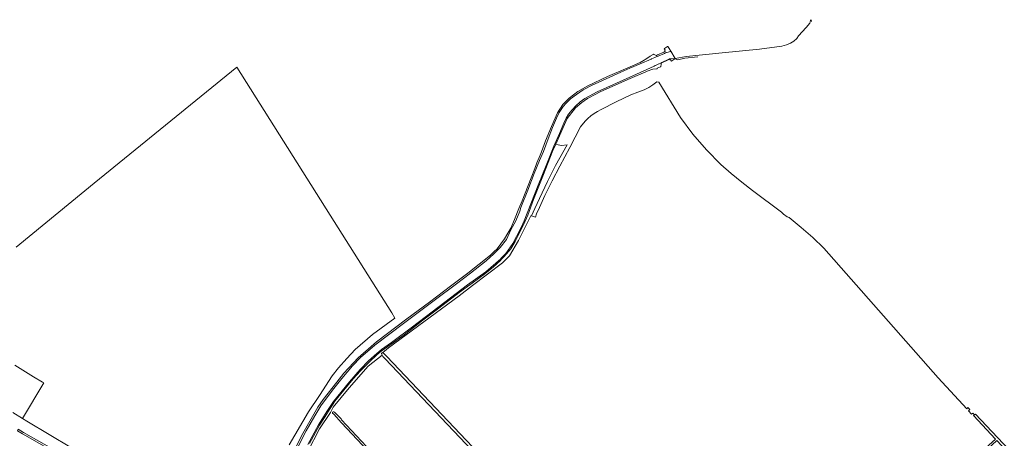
# Model space of a CAD drawing. Header units: metres. Extents: x 152737 to 157444, y 374779 to 378487.
# Tile 84 of 95: x 155587 to 156304, y 377892 to 378197. Entities that reach past the tile are written whole.
import ezdxf

# ---------------------------------------------------------------- set-up
doc = ezdxf.new("R2010")
doc.units = ezdxf.units.M
doc.layers.add('B-XX-OG-TERREIN_CULTUURSCHEIDING-GV', color=7, linetype='Continuous', lineweight=18)
doc.layers.add('B-XX-OG-WATER_SLOOT-GV', color=120, linetype='Continuous', lineweight=18)

msp = doc.modelspace()

# ---------------------------------------------------------------- linework, layer by layer
at = {"layer": 'B-XX-OG-TERREIN_CULTUURSCHEIDING-GV'}
for points in [[(155783.078, 377887.432), (155797.225, 377911.426), (155805.056, 377923.538), (155814.451, 377937.711), (155819.045, 377943.52), (155824.988, 377950.406), (155831.017, 377956.947), (155843.672, 377967.997), (155860.05, 377979.836), (155857.74, 377983.593), (155812.827, 378054.98), (155745.07, 378162.674), (155641.19, 378078.207), (155634.307, 378072.611), (155584.251, 378031.546)], [(156297.23, 377891.611), (156281.286, 377908.764), (156281.996, 377909.319), (156280.812, 377910.637), (156279.917, 377909.824), (156277.582, 377912.316), (156278.539, 377913.169), (156277.272, 377914.579), (156276.351, 377913.837), (156255.57, 377936.36), (156172.379, 378030.818), (156164.222, 378038.518), (156155.814, 378045.943), (156147.164, 378053.084), (156145.731, 378053.659), (156143.057, 378055.617), (156141.599, 378057.048), (156120.434, 378072.766), (156112.559, 378078.876), (156104.896, 378085.251), (156097.454, 378091.883), (156086.851, 378102.584), (156077.031, 378114.007), (156068.04, 378126.094), (156052.31, 378151.738), (156050.703, 378152.094), (156047.852, 378149.867), (156044.864, 378148.025), (156041.621, 378146.31), (156036.853, 378144.468), (156031.704, 378142.5), (156021.087, 378137.609), (156010.28, 378131.956), (156007.482, 378130.432), (156005.194, 378129.034), (156002.587, 378127.192), (156000.489, 378125.349), (155998.708, 378123.634), (155997.309, 378122.045), (155995.274, 378119.186), (155987.324, 378104.251), (155980.073, 378090.524), (155974.602, 378079.975), (155969.196, 378069.108), (155965.442, 378060.592), (155963.089, 378055.952), (155962.389, 378053.537), (155959.592, 378054.428), (155958.947, 378054.375), (155949.982, 378036.312), (155943.382, 378025.265), (155938.504, 378020.244), (155916.53, 378003.699), (155906.818, 377996.145), (155855.365, 377958.106), (155852.449, 377955.867), (155851.291, 377954.699), (155852.242, 377953.872), (155854.062, 377951.888), (156090.019, 377702.871)], [(155958.947, 378054.375), (155959.592, 378054.428), (155961.819, 378059.703), (155965.381, 378067.139), (155971.233, 378079.531), (155977.085, 378091.161), (155980.075, 378096.69), (155985.413, 378106.039), (155981.414, 378105.716), (155978.942, 378106.275), (155977.268, 378106.754), (155975.128, 378101.962), (155967.784, 378083.435), (155961.062, 378066.4), (155956.83, 378054.96), (155953.781, 378047.873), (155950.545, 378041.842), (155947.62, 378035.812), (155944.509, 378030.403), (155939.719, 378024.795), (155937.778, 378022.795), (155936.915, 378021.905), (155931.82, 378017.288), (155925.538, 378012.191), (155916.332, 378005.417), (155906.941, 377998.58), (155892.075, 377987.145), (155880.382, 377978.319), (155866.699, 377967.691), (155857.245, 377960.855), (155849.968, 377955.696), (155846.547, 377952.899), (155841.819, 377948.3), (155834.915, 377941.4), (155829.752, 377935.682), (155822.909, 377927.29), (155816.377, 377919.208), (155812.893, 377913.987), (155809.16, 377908.205), (155805.054, 377901.74), (155797.836, 377888.374)], [(155796.654, 377882.745), (155805.253, 377899.15), (155813.17, 377911.051), (155815.162, 377914.909), (155826.653, 377929.036), (155840.511, 377944.728), (155850.765, 377952.777), (155850.753, 377952.797), (155850.422, 377953.417), (155850.381, 377953.996), (155850.67, 377954.533), (155851.291, 377954.699), (155852.449, 377955.867), (155855.365, 377958.106), (155906.818, 377996.145), (155916.53, 378003.699), (155938.504, 378020.244), (155943.382, 378025.265), (155949.982, 378036.312), (155958.947, 378054.375)], [(156161.131, 377624.963), (155853.069, 377950.11), (155851.291, 377951.929), (155850.765, 377952.777), (155840.511, 377944.728), (155826.653, 377929.036), (155815.162, 377914.909), (155813.17, 377911.051), (155805.253, 377899.15), (155796.654, 377882.745)], [(155583.297, 377945.542), (155596.819, 377937.057), (155603.511, 377933.205), (155604.478, 377932.63), (155588.999, 377906.59), (155591.98, 377904.755), (155754.685, 377807.52)], [(155754.685, 377807.52), (155591.98, 377904.755), (155588.999, 377906.59), (155581.766, 377911.04)], [(155614.985, 377880.733), (155589.034, 377895.501), (155585.17, 377897.747)], [(155585.783, 377898.804), (155589.657, 377896.576), (155615.89, 377881.751)]]:
    msp.add_lwpolyline(points, dxfattribs=at)
msp.add_lwpolyline([(155814.671, 377910.591), (155814.671, 377911.29), (155815.117, 377911.545), (155815.689, 377911.544), (155816.134, 377911.29), (155820.837, 377906.393), (155821.154, 377905.82), (155842.953, 377882.416), (155868.755, 377854.878), (155883.118, 377839.488), (155883.626, 377838.915), (155883.626, 377838.534), (155883.435, 377838.089), (155883.117, 377838.025), (155882.482, 377838.216), (155875.999, 377845.148), (155858.586, 377863.528), (155847.973, 377875.103), (155821.217, 377903.468), (155815.497, 377909.764)], close=True, dxfattribs=at)
at = {"layer": 'B-XX-OG-WATER_SLOOT-GV'}
for points in [[(156163.452, 378196.102), (156163.23, 378197.385), (156162.644, 378196.802), (156162.082, 378194.719), (156159.513, 378191.581), (156153.994, 378185.495), (156152.566, 378183.593), (156150.473, 378181.691), (156148.189, 378180.265), (156145.24, 378179.03), (156141.72, 378177.985), (156125.548, 378175.993), (156098.247, 378173.149), (156072.087, 378170.59), (156064.062, 378169.138), (156063.768, 378169.085), (156061.16, 378168.778), (156060.879, 378168.764), (156060.562, 378168.748), (156060.071, 378168.724), (156059.846, 378168.713), (156059.797, 378168.71), (156058.997, 378168.322), (156054.424, 378166.102), (156053.759, 378165.8), (156053.577, 378165.718), (156052.453, 378165.212), (156052.196, 378165.096), (156049.771, 378164.022), (156049.522, 378163.894), (156048.875, 378163.56), (156033.367, 378156.431), (156007.299, 378144.835), (155998.261, 378139.987), (155995.025, 378137.42), (155991.695, 378134.473), (155989.031, 378131.62), (155986.556, 378128.387), (155984.843, 378125.629), (155983.034, 378122.015), (155979.893, 378114.406), (155975.799, 378105.275), (155970.562, 378092.246), (155964.374, 378076.648), (155954.091, 378050.778), (155951.426, 378044.881), (155946, 378034.134), (155940.765, 378027.002), (155939.189, 378025.346), (155937.267, 378023.327), (155937.054, 378023.103), (155926.207, 378013.595), (155912.886, 378003.992), (155896.33, 377991.442), (155872.923, 377973.567), (155857.604, 377962.158), (155850.183, 377957.024), (155844.854, 377952.365), (155840.858, 377948.751), (155834.863, 377942.475), (155827.059, 377933.442), (155815.259, 377918.987), (155810.5, 377911.664), (155804.409, 377902.154), (155796.699, 377887.793)], [(155787.945, 377882.85), (155795.37, 377897.782), (155801.748, 377908.624), (155806.031, 377915.947), (155814.691, 377927.358), (155821.353, 377935.917), (155829.156, 377945.141), (155834.961, 377951.227), (155845.333, 377960.165), (155866.361, 377975.947), (155888.626, 377992.776), (155904.801, 378004.946), (155914.982, 378012.552), (155926.495, 378021.68), (155931.728, 378026.434), (155933.058, 378027.712), (155935.06, 378029.638), (155936.772, 378031.284), (155941.245, 378037.085), (155944.576, 378044.123), (155948.194, 378050.875), (155950.955, 378057.723), (155951.717, 378060.386), (155956.858, 378073.226), (155961.523, 378085.305), (155965.332, 378094.625), (155968.188, 378101.283), (155971.615, 378110.414), (155974.853, 378118.783), (155977.804, 378125.631), (155979.708, 378129.816), (155982.658, 378134.095), (155984.752, 378136.568), (155987.987, 378139.611), (155992.174, 378142.843), (155997.121, 378146.361), (156003.115, 378149.403), (156024.426, 378159.003), (156030.991, 378161.949), (156038.697, 378165.276), (156046.69, 378168.71), (156046.95, 378168.821), (156049.401, 378169.864), (156049.661, 378169.975), (156050.773, 378170.449), (156050.958, 378170.527), (156051.656, 378170.825), (156056.312, 378172.808), (156057.168, 378173.171), (156057.349, 378173.248), (156057.757, 378173.422), (156057.82, 378173.449), (156058.032, 378173.507), (156060.684, 378174.236), (156060.95, 378174.309), (156059.651, 378176.467), (156058.81, 378177.865), (156058.59, 378177.733), (156056.313, 378176.372), (156056.073, 378176.228), (156056.349, 378175.768), (156056.774, 378175.06), (156056.68, 378174.979), (156056.665, 378174.861), (156056.661, 378174.742), (156056.667, 378174.623), (156056.684, 378174.505), (156056.711, 378174.389), (156056.749, 378174.276), (156056.796, 378174.167), (156056.617, 378174.088), (156055.77, 378173.714), (156051.155, 378171.679), (156050.458, 378171.372), (156050.286, 378171.271), (156048.324, 378172.256), (156048.082, 378172.114), (156045.8, 378170.776), (156045.559, 378170.634), (156042.333, 378168.377), (156042.275, 378168.344), (156041.62, 378167.968), (156038.64, 378166.256), (156029.686, 378162.29), (156014.916, 378155.927), (156000.423, 378149.195), (155993.314, 378145.136), (155986.852, 378140.062), (155982.235, 378135.449), (155978.541, 378129.358), (155974.015, 378119.576), (155969.765, 378108.964), (155966.716, 378100.935), (155965.793, 378098.535), (155963.299, 378093.091), (155961.82, 378088.938), (155959.234, 378082.201), (155952.674, 378065.313), (155950.272, 378059.684), (155947.131, 378051.747), (155944.36, 378045.472), (155942.236, 378041.688), (155939.927, 378037.536), (155934.424, 378030.299), (155932.429, 378028.368), (155929.585, 378025.818), (155913.244, 378012.625), (155900.503, 378003.215), (155885.178, 377991.499), (155868.744, 377979.229), (155846.679, 377962.623), (155833.199, 377950.814), (155822.95, 377939.65), (155817.779, 377933.191), (155807.806, 377920.457), (155804.02, 377914.828), (155798.017, 377904.678), (155792.014, 377893.973), (155784.994, 377879.67)], [(155796.699, 377887.793), (155804.409, 377902.154), (155810.5, 377911.664), (155815.259, 377918.987), (155827.059, 377933.442), (155834.863, 377942.475), (155840.858, 377948.751), (155844.854, 377952.365), (155850.183, 377957.024), (155857.604, 377962.158), (155872.923, 377973.567), (155896.33, 377991.442), (155912.886, 378003.992), (155926.207, 378013.595), (155937.054, 378023.103), (155937.267, 378023.327), (155939.189, 378025.346), (155940.765, 378027.002), (155946, 378034.134), (155951.426, 378044.881), (155954.091, 378050.778), (155964.374, 378076.648), (155970.562, 378092.246), (155975.799, 378105.275), (155979.893, 378114.406), (155983.034, 378122.015), (155984.843, 378125.629), (155986.556, 378128.387), (155989.031, 378131.62), (155991.695, 378134.473), (155995.025, 378137.42), (155998.261, 378139.987), (156007.299, 378144.835), (156033.367, 378156.431), (156048.875, 378163.56), (156049.522, 378163.894), (156049.771, 378164.022), (156052.196, 378165.096), (156052.453, 378165.212), (156053.577, 378165.718), (156053.759, 378165.8), (156054.424, 378166.102), (156058.997, 378168.322), (156059.797, 378168.71), (156059.846, 378168.713), (156060.071, 378168.724), (156060.562, 378168.748), (156060.879, 378168.764), (156061.16, 378168.778), (156063.768, 378169.085), (156064.062, 378169.138), (156060.95, 378174.309), (156060.684, 378174.236), (156058.032, 378173.507), (156057.82, 378173.449), (156057.757, 378173.422), (156057.349, 378173.248), (156057.168, 378173.171), (156056.312, 378172.808), (156051.656, 378170.825), (156050.958, 378170.527), (156050.773, 378170.449), (156049.661, 378169.975), (156049.401, 378169.864), (156046.95, 378168.821), (156046.69, 378168.71), (156038.697, 378165.276), (156030.991, 378161.949), (156024.426, 378159.003), (156003.115, 378149.403), (155997.121, 378146.361), (155992.174, 378142.843), (155987.987, 378139.611), (155984.752, 378136.568), (155982.658, 378134.095), (155979.708, 378129.816), (155977.804, 378125.631), (155974.853, 378118.783), (155971.615, 378110.414), (155968.188, 378101.283), (155965.332, 378094.625), (155961.523, 378085.305), (155956.858, 378073.226), (155951.717, 378060.386), (155950.955, 378057.723), (155948.194, 378050.875), (155944.576, 378044.123), (155941.245, 378037.085), (155936.772, 378031.284), (155935.06, 378029.638), (155933.058, 378027.712), (155931.728, 378026.434), (155926.495, 378021.68), (155914.982, 378012.552), (155904.801, 378004.946), (155888.626, 377992.776), (155866.361, 377975.947), (155845.333, 377960.165), (155834.961, 377951.227), (155829.156, 377945.141), (155821.353, 377935.917), (155814.691, 377927.358), (155806.031, 377915.947), (155801.748, 377908.624), (155795.37, 377897.782), (155787.945, 377882.85)], [(155797.836, 377888.374), (155805.054, 377901.74), (155809.16, 377908.205), (155812.893, 377913.987), (155816.377, 377919.208), (155822.909, 377927.29), (155829.752, 377935.682), (155834.915, 377941.4), (155841.819, 377948.3), (155846.547, 377952.899), (155849.968, 377955.696), (155857.245, 377960.855), (155866.699, 377967.691), (155880.382, 377978.319), (155892.075, 377987.145), (155906.941, 377998.58), (155916.332, 378005.417), (155925.538, 378012.191), (155931.82, 378017.288), (155936.915, 378021.905), (155937.778, 378022.795), (155939.719, 378024.795), (155944.509, 378030.403), (155947.62, 378035.812), (155950.545, 378041.842), (155953.781, 378047.873), (155956.83, 378054.96), (155961.062, 378066.4), (155967.784, 378083.435), (155975.128, 378101.962), (155977.268, 378106.754), (155982.596, 378118.686), (155985.583, 378125.463), (155991.555, 378133.109), (155996.096, 378136.962), (156000.201, 378140.008), (156009.965, 378144.979), (156031.358, 378154.485), (156042.863, 378159.455), (156043.781, 378159.78), (156047.776, 378161.194), (156047.891, 378161.209), (156050.874, 378161.594), (156051.115, 378161.736), (156050.992, 378161.945), (156053.392, 378163.056), (156053.634, 378163.198), (156053.795, 378164.691), (156053.976, 378164.682), (156053.995, 378164.806), (156054.004, 378164.931), (156054.003, 378165.057), (156053.991, 378165.182), (156053.969, 378165.305), (156053.936, 378165.427), (156053.894, 378165.545), (156053.842, 378165.659), (156054.499, 378165.975), (156059.083, 378168.177), (156059.925, 378168.581), (156060.028, 378168.439), (156060.143, 378168.305), (156060.269, 378168.183), (156060.404, 378168.071), (156060.549, 378167.971), (156060.659, 378168.146), (156061.475, 378167.226), (156061.715, 378167.37), (156063.977, 378168.736), (156064.217, 378168.88), (156066.06, 378168.214), (156071.035, 378169.207), (156080.506, 378170.298)]]:
    msp.add_lwpolyline(points, dxfattribs=at)
for points in [[(155850.753, 377952.797), (155850.765, 377952.777), (155851.291, 377951.929), (155853.069, 377950.11), (156161.131, 377624.963), (156179.429, 377605.367), (156180.304, 377607.989), (156092.411, 377701.164), (156090.019, 377702.871), (155854.062, 377951.888), (155852.242, 377953.872), (155851.291, 377954.699), (155850.67, 377954.533), (155850.381, 377953.996), (155850.422, 377953.417)], [(155814.671, 377910.591), (155815.497, 377909.764), (155821.217, 377903.468), (155847.973, 377875.103), (155858.586, 377863.528), (155875.999, 377845.148), (155882.482, 377838.216), (155883.117, 377838.025), (155883.435, 377838.089), (155883.626, 377838.534), (155883.626, 377838.915), (155883.118, 377839.488), (155868.755, 377854.878), (155842.953, 377882.416), (155821.154, 377905.82), (155820.837, 377906.393), (155816.134, 377911.29), (155815.689, 377911.544), (155815.117, 377911.545), (155814.671, 377911.29)], [(156090.019, 377702.871), (156092.411, 377701.164), (156291.225, 377883.974), (156298.274, 377890.57), (156329.47, 377857.431), (156330.179, 377857.938), (156331.037, 377858.552), (156282.717, 377909.883), (156281.996, 377909.319), (156281.286, 377908.764), (156297.23, 377891.611), (156290.054, 377885.016), (156201.013, 377804.607)], [(155585.783, 377898.804), (155585.17, 377897.747), (155589.034, 377895.501), (155614.985, 377880.733), (155643.197, 377864.267), (155676.78, 377845.198), (155702.787, 377830.033), (155725.91, 377816.849), (155745.642, 377805.759), (155750.165, 377802.986), (155750.674, 377802.986), (155750.956, 377803.099), (155751.126, 377803.438), (155751.07, 377803.777), (155750.844, 377804.06), (155741.402, 377809.662), (155728.002, 377817.188), (155709.458, 377827.713), (155688.087, 377839.992), (155666.49, 377852.44), (155644.102, 377865.285), (155623.466, 377877.281), (155615.89, 377881.751), (155589.657, 377896.576)]]:
    msp.add_lwpolyline(points, close=True, dxfattribs=at)

doc.saveas('drawing.dxf')
